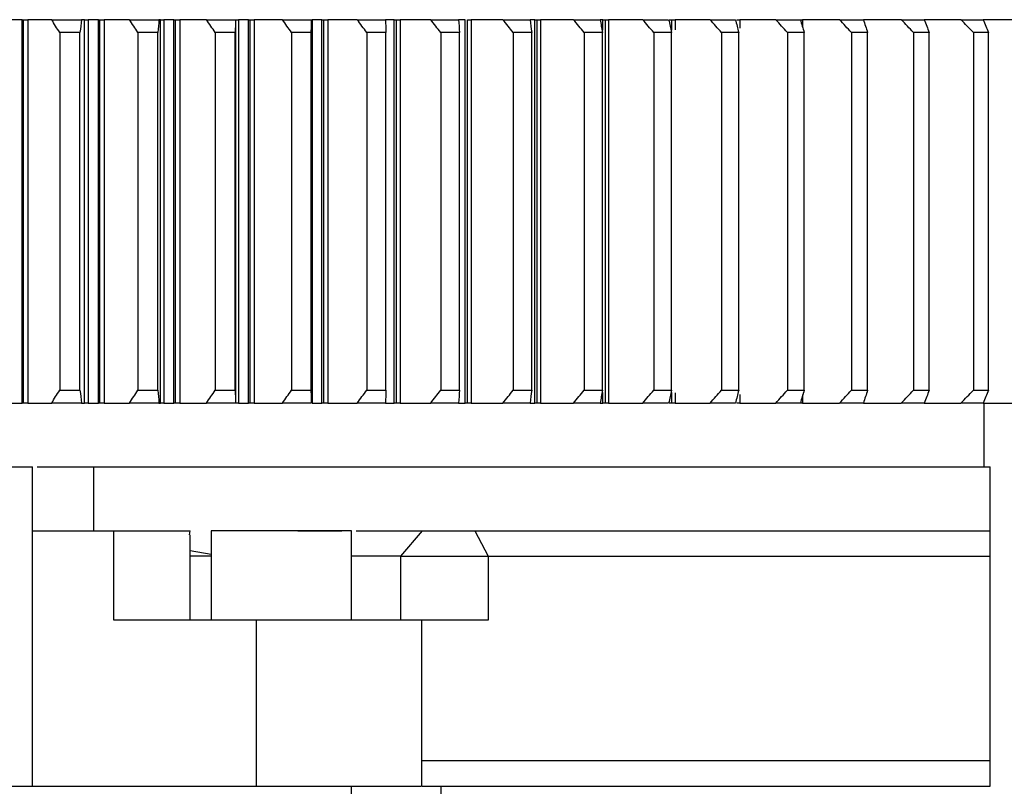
# Model space of a CAD drawing. Header units: millimetres. Extents: x 4624 to 7637, y -669 to 1387.
# Tile 36 of 84: x 5425 to 5502, y 1086 to 1146. Entities that reach past the tile are written whole.
import ezdxf

# ---------------------------------------------------------------- set-up
doc = ezdxf.new("R2010")
doc.units = ezdxf.units.MM

msp = doc.modelspace()

# ---------------------------------------------------------------- linework, layer by layer
at = {"color": 7, "linetype": 'Continuous', "lineweight": 25}
for p, q in [((5424.882, 1115.685), (5424.882, 1145.685)), ((5424.976, 1115.685), (5424.976, 1145.685)), ((5425.314, 1145.685), (5425.314, 1115.685)), ((5429.777, 1115.685), (5429.777, 1145.685)), ((5430.065, 1145.685), (5430.065, 1115.685)), ((5430.862, 1115.685), (5430.862, 1145.685)), ((5430.972, 1115.685), (5430.972, 1145.685)), ((5431.301, 1145.685), (5431.301, 1115.685)), ((5435.714, 1115.685), (5435.714, 1145.685)), ((5435.988, 1145.685), (5435.988, 1115.685)), ((5436.775, 1115.685), (5436.775, 1145.685)), ((5436.9, 1115.685), (5436.9, 1145.685)), ((5437.221, 1145.685), (5437.221, 1115.685)), ((5441.59, 1145.685), (5441.598, 1145.685)), ((5441.615, 1115.685), (5441.615, 1145.685)), ((5441.837, 1145.685), (5441.837, 1115.685)), ((5442.613, 1115.685), (5442.613, 1145.685)), ((5442.753, 1115.685), (5442.753, 1145.685)), ((5443.064, 1145.685), (5443.064, 1115.685)), ((5447.602, 1145.685), (5447.602, 1115.685)), ((5448.367, 1115.685), (5448.367, 1145.685)), ((5448.521, 1115.685), (5448.521, 1145.685)), ((5448.822, 1145.685), (5448.822, 1115.685)), ((5454.026, 1115.685), (5454.026, 1145.685)), ((5454.195, 1115.685), (5454.195, 1145.685)), ((5454.486, 1145.685), (5454.486, 1115.685)), ((5459.584, 1115.685), (5459.584, 1145.685)), ((5459.766, 1115.685), (5459.766, 1145.685)), ((5460.047, 1145.685), (5460.047, 1115.685)), ((5465.031, 1145.685), (5464.668, 1145.685)), ((5465.031, 1115.685), (5465.031, 1145.685)), ((5465.227, 1115.685), (5465.227, 1145.685)), ((5465.496, 1145.685), (5465.496, 1115.685)), ((5470.358, 1145.685), (5470.161, 1145.685)), ((5470.358, 1144.859), (5470.358, 1145.685)), ((5470.568, 1115.685), (5470.568, 1145.685)), ((5470.826, 1145.685), (5470.826, 1115.685)), ((5475.781, 1144.856), (5475.781, 1145.685)), ((5476.027, 1145.685), (5476.027, 1144.888)), ((5481.092, 1145.685), (5481.092, 1145.026)), ((5486.013, 1145.685), (5486.013, 1145.114)), ((5498.426, 1145.685), (5495.555, 1145.685)), ((5502.93, 1145.685), (5500.165, 1145.685)), ((5427.822, 1144.685), (5427.822, 1116.685)), ((5429.408, 1116.685), (5429.408, 1144.685)), ((5433.953, 1144.685), (5433.953, 1116.685)), ((5435.522, 1116.685), (5435.522, 1144.685)), ((5440.013, 1144.685), (5440.013, 1116.685)), ((5441.562, 1116.685), (5441.562, 1144.685)), ((5445.992, 1144.685), (5445.992, 1116.685)), ((5447.519, 1116.47), (5447.519, 1144.901)), ((5447.519, 1116.685), (5447.519, 1144.685)), ((5451.881, 1144.685), (5451.881, 1116.685)), ((5453.383, 1116.685), (5453.383, 1144.685)), ((5457.671, 1144.685), (5457.671, 1116.685)), ((5459.147, 1116.685), (5459.147, 1144.685)), ((5463.354, 1144.685), (5463.354, 1116.685)), ((5464.8, 1116.685), (5464.8, 1144.685)), ((5468.92, 1144.685), (5468.92, 1116.685)), ((5470.335, 1116.685), (5470.335, 1144.685)), ((5474.361, 1144.685), (5474.361, 1116.685)), ((5475.742, 1116.685), (5475.742, 1144.685)), ((5479.668, 1144.685), (5479.668, 1116.685)), ((5481.013, 1116.685), (5481.013, 1144.685)), ((5484.833, 1144.685), (5484.833, 1116.685)), ((5486.14, 1116.685), (5486.14, 1144.685)), ((5489.848, 1144.685), (5489.848, 1116.685)), ((5491.116, 1116.685), (5491.116, 1144.685)), ((5494.706, 1144.685), (5494.706, 1116.685)), ((5495.932, 1116.685), (5495.932, 1144.685)), ((5499.399, 1144.685), (5499.399, 1116.685)), ((5500.581, 1116.685), (5500.581, 1144.685)), ((5470.358, 1115.685), (5470.358, 1116.512)), ((5475.781, 1115.685), (5475.781, 1116.515)), ((5476.027, 1116.483), (5476.027, 1115.685)), ((5481.092, 1116.344), (5481.092, 1115.685)), ((5486.013, 1116.359), (5486.013, 1115.685)), ((5441.598, 1115.685), (5441.59, 1115.685)), ((5470.161, 1115.685), (5470.358, 1115.685)), ((5495.555, 1115.685), (5498.426, 1115.685)), ((5500.165, 1115.685), (5502.93, 1115.685)), ((5500.212, 1115.685), (5500.212, 1110.685)), ((5425.7, 1105.685), (5425.7, 1110.685)), ((5430.464, 1110.685), (5430.464, 1105.685)), ((5500.712, 1105.685), (5500.712, 1110.685)), ((5425.7, 1085.685), (5425.7, 1105.685)), ((5432.068, 1098.685), (5432.068, 1105.685)), ((5437.99, 1105.368), (5438.031, 1105.685)), ((5438.049, 1098.685), (5438.049, 1105.368)), ((5439.688, 1105.685), (5439.688, 1098.687)), ((5450.688, 1098.685), (5450.688, 1105.685)), ((5456.218, 1105.685), (5454.521, 1103.685)), ((5460.342, 1105.685), (5461.395, 1103.685)), ((5438.049, 1104.14), (5439.688, 1103.841)), ((5454.521, 1103.685), (5454.521, 1098.685)), ((5461.395, 1103.685), (5461.395, 1098.685)), ((5500.712, 1087.685), (5500.712, 1103.685)), ((5443.252, 1085.685), (5443.252, 1098.685)), ((5456.188, 1085.685), (5456.188, 1098.685)), ((5450.688, 1060.685), (5450.688, 1085.685)), ((5457.712, 1043.185), (5457.712, 1085.685))]:
    msp.add_line(p, q, dxfattribs=at)
for points in [[(5424.882, 1145.685), (5424.614, 1145.685), (5424.345, 1145.685), (5424.077, 1145.685)], [(5424.882, 1145.685), (5424.897, 1145.685), (5424.929, 1145.685), (5424.96, 1145.685), (5424.976, 1145.685)], [(5427.195, 1145.685), (5426.54, 1145.685), (5425.912, 1145.685), (5425.314, 1145.685)], [(5427.822, 1144.685), (5427.61, 1145.019), (5427.401, 1145.352), (5427.195, 1145.685)], [(5427.195, 1145.685), (5427.974, 1145.685), (5428.752, 1145.685), (5429.529, 1145.685)], [(5429.529, 1145.685), (5429.492, 1145.352), (5429.452, 1145.019), (5429.408, 1144.685)], [(5429.777, 1145.685), (5429.728, 1145.685), (5429.646, 1145.685), (5429.529, 1145.685)], [(5430.862, 1145.685), (5430.596, 1145.685), (5430.331, 1145.685), (5430.065, 1145.685)], [(5430.862, 1145.685), (5430.88, 1145.685), (5430.916, 1145.685), (5430.953, 1145.685), (5430.972, 1145.685)], [(5433.292, 1145.685), (5432.601, 1145.685), (5431.937, 1145.685), (5431.301, 1145.685)], [(5433.953, 1144.685), (5433.73, 1145.019), (5433.51, 1145.352), (5433.292, 1145.685)], [(5433.292, 1145.685), (5434.063, 1145.685), (5434.833, 1145.685), (5435.6, 1145.685)], [(5435.6, 1145.685), (5435.577, 1145.352), (5435.551, 1145.019), (5435.522, 1144.685)], [(5435.714, 1145.685), (5435.711, 1145.685), (5435.673, 1145.685), (5435.6, 1145.685)], [(5436.775, 1145.685), (5436.513, 1145.685), (5436.251, 1145.685), (5435.988, 1145.685)], [(5436.775, 1145.685), (5436.796, 1145.685), (5436.837, 1145.685), (5436.879, 1145.685), (5436.9, 1145.685)], [(5439.319, 1145.685), (5438.593, 1145.685), (5437.893, 1145.685), (5437.221, 1145.685)], [(5440.013, 1144.685), (5439.779, 1145.019), (5439.548, 1145.352), (5439.319, 1145.685)], [(5439.319, 1145.685), (5440.081, 1145.685), (5440.84, 1145.685), (5441.598, 1145.685)], [(5441.598, 1145.685), (5441.589, 1145.352), (5441.577, 1145.019), (5441.562, 1144.685)], [(5442.613, 1145.685), (5442.355, 1145.685), (5442.096, 1145.685), (5441.837, 1145.685)], [(5442.613, 1145.685), (5442.636, 1145.685), (5442.681, 1145.685), (5442.729, 1145.685), (5442.753, 1145.685)], [(5445.267, 1145.685), (5444.507, 1145.685), (5443.772, 1145.685), (5443.064, 1145.685)], [(5445.992, 1144.685), (5445.748, 1145.019), (5445.506, 1145.352), (5445.267, 1145.685)], [(5445.267, 1145.685), (5446.018, 1145.685), (5446.766, 1145.685), (5447.513, 1145.685)], [(5447.513, 1145.685), (5447.518, 1145.352), (5447.52, 1145.019), (5447.519, 1144.685)], [(5448.367, 1145.685), (5448.112, 1145.685), (5447.857, 1145.685), (5447.602, 1145.685)], [(5448.367, 1145.685), (5448.392, 1145.685), (5448.441, 1145.685), (5448.494, 1145.685), (5448.521, 1145.685)], [(5451.126, 1145.685), (5450.333, 1145.685), (5449.564, 1145.685), (5448.822, 1145.685)], [(5451.881, 1144.685), (5451.627, 1145.019), (5451.375, 1145.352), (5451.126, 1145.685)], [(5451.126, 1145.685), (5451.865, 1145.685), (5452.601, 1145.685), (5453.335, 1145.685)], [(5453.335, 1145.685), (5453.355, 1145.352), (5453.371, 1145.019), (5453.383, 1144.685)], [(5456.887, 1145.685), (5456.062, 1145.685), (5455.262, 1145.685), (5454.486, 1145.685)], [(5457.671, 1144.685), (5457.408, 1145.019), (5457.146, 1145.352), (5456.887, 1145.685)], [(5456.887, 1145.685), (5457.613, 1145.685), (5458.336, 1145.685), (5459.057, 1145.685)], [(5459.057, 1145.685), (5459.09, 1145.352), (5459.12, 1145.019), (5459.147, 1144.685)], [(5462.541, 1145.685), (5461.686, 1145.685), (5460.855, 1145.685), (5460.047, 1145.685)], [(5463.354, 1144.685), (5463.081, 1145.019), (5462.81, 1145.352), (5462.541, 1145.685)], [(5462.541, 1145.685), (5463.253, 1145.685), (5463.962, 1145.685), (5464.668, 1145.685)], [(5464.668, 1145.685), (5464.715, 1145.352), (5464.759, 1145.019), (5464.8, 1144.685)], [(5468.08, 1145.685), (5467.196, 1145.685), (5466.335, 1145.685), (5465.496, 1145.685)], [(5468.92, 1144.685), (5468.638, 1145.019), (5468.358, 1145.352), (5468.08, 1145.685)], [(5468.08, 1145.685), (5468.777, 1145.685), (5469.47, 1145.685), (5470.161, 1145.685)], [(5470.161, 1145.685), (5470.222, 1145.352), (5470.28, 1145.019), (5470.334, 1144.685)], [(5473.495, 1145.685), (5472.584, 1145.685), (5471.694, 1145.685), (5470.826, 1145.685)], [(5474.361, 1144.685), (5474.07, 1145.019), (5473.781, 1145.352), (5473.495, 1145.685)], [(5473.495, 1145.685), (5474.175, 1145.685), (5474.852, 1145.685), (5475.526, 1145.685)], [(5475.526, 1145.685), (5475.601, 1145.352), (5475.673, 1145.019), (5475.741, 1144.685)], [(5478.778, 1145.685), (5477.841, 1145.685), (5476.923, 1145.685), (5476.027, 1145.685)], [(5479.668, 1144.685), (5479.369, 1145.019), (5479.072, 1145.352), (5478.778, 1145.685)], [(5478.778, 1145.685), (5479.441, 1145.685), (5480.1, 1145.685), (5480.756, 1145.685)], [(5480.756, 1145.685), (5480.845, 1145.352), (5480.931, 1145.019), (5481.013, 1144.685)], [(5483.92, 1145.685), (5482.958, 1145.685), (5482.015, 1145.685), (5481.092, 1145.685)], [(5484.833, 1144.685), (5484.527, 1145.019), (5484.223, 1145.352), (5483.92, 1145.685)], [(5483.92, 1145.685), (5484.565, 1145.685), (5485.206, 1145.685), (5485.843, 1145.685)], [(5485.843, 1145.685), (5485.945, 1145.352), (5486.044, 1145.019), (5486.14, 1144.685)], [(5488.914, 1145.685), (5487.929, 1145.685), (5486.961, 1145.685), (5486.013, 1145.685)], [(5489.848, 1144.685), (5489.535, 1145.019), (5489.224, 1145.352), (5488.914, 1145.685)], [(5488.914, 1145.685), (5489.539, 1145.685), (5490.161, 1145.685), (5490.778, 1145.685)], [(5490.778, 1145.685), (5490.894, 1145.352), (5491.007, 1145.019), (5491.116, 1144.685)], [(5493.752, 1145.685), (5492.745, 1145.685), (5491.755, 1145.685), (5490.782, 1145.685)], [(5494.706, 1144.685), (5494.387, 1145.019), (5494.069, 1145.352), (5493.752, 1145.685)], [(5493.752, 1145.685), (5494.357, 1145.685), (5494.958, 1145.685), (5495.555, 1145.685)], [(5495.555, 1145.685), (5495.684, 1145.352), (5495.809, 1145.019), (5495.932, 1144.685)], [(5499.399, 1144.685), (5499.074, 1145.019), (5498.749, 1145.352), (5498.426, 1145.685)], [(5498.426, 1145.685), (5499.01, 1145.685), (5499.59, 1145.685), (5500.165, 1145.685)], [(5500.165, 1145.685), (5500.307, 1145.352), (5500.446, 1145.019), (5500.581, 1144.685)], [(5429.408, 1144.685), (5428.88, 1144.685), (5428.351, 1144.685), (5427.822, 1144.685)], [(5435.522, 1144.685), (5435, 1144.685), (5434.477, 1144.685), (5433.953, 1144.685)], [(5441.562, 1144.685), (5441.046, 1144.685), (5440.53, 1144.685), (5440.013, 1144.685)], [(5447.519, 1144.685), (5447.011, 1144.685), (5446.502, 1144.685), (5445.992, 1144.685)], [(5453.383, 1144.685), (5452.884, 1144.685), (5452.383, 1144.685), (5451.881, 1144.685)], [(5459.147, 1144.685), (5458.656, 1144.685), (5458.164, 1144.685), (5457.671, 1144.685)], [(5464.8, 1144.685), (5464.319, 1144.685), (5463.837, 1144.685), (5463.354, 1144.685)], [(5470.335, 1144.685), (5469.864, 1144.685), (5469.393, 1144.685), (5468.92, 1144.685)], [(5475.742, 1144.685), (5475.283, 1144.685), (5474.822, 1144.685), (5474.361, 1144.685)], [(5481.013, 1144.685), (5480.566, 1144.685), (5480.118, 1144.685), (5479.668, 1144.685)], [(5486.14, 1144.685), (5485.706, 1144.685), (5485.27, 1144.685), (5484.833, 1144.685)], [(5491.116, 1144.685), (5490.695, 1144.685), (5490.273, 1144.685), (5489.848, 1144.685)], [(5495.932, 1144.685), (5495.525, 1144.685), (5495.117, 1144.685), (5494.706, 1144.685)], [(5500.581, 1144.685), (5500.189, 1144.685), (5499.795, 1144.685), (5499.399, 1144.685)], [(5427.195, 1115.685), (5427.401, 1116.019), (5427.61, 1116.352), (5427.822, 1116.685)], [(5427.822, 1116.685), (5428.351, 1116.685), (5428.88, 1116.685), (5429.408, 1116.685)], [(5429.408, 1116.685), (5429.452, 1116.352), (5429.492, 1116.019), (5429.529, 1115.685)], [(5433.292, 1115.685), (5433.51, 1116.019), (5433.73, 1116.352), (5433.953, 1116.685)], [(5433.953, 1116.685), (5434.477, 1116.685), (5435, 1116.685), (5435.522, 1116.685)], [(5435.522, 1116.685), (5435.551, 1116.352), (5435.577, 1116.019), (5435.6, 1115.685)], [(5439.319, 1115.685), (5439.548, 1116.019), (5439.779, 1116.352), (5440.013, 1116.685)], [(5440.013, 1116.685), (5440.53, 1116.685), (5441.046, 1116.685), (5441.562, 1116.685)], [(5441.562, 1116.685), (5441.577, 1116.352), (5441.589, 1116.019), (5441.598, 1115.685)], [(5445.267, 1115.685), (5445.506, 1116.019), (5445.748, 1116.352), (5445.992, 1116.685)], [(5445.992, 1116.685), (5446.502, 1116.685), (5447.011, 1116.685), (5447.519, 1116.685)], [(5447.519, 1116.685), (5447.52, 1116.352), (5447.518, 1116.019), (5447.513, 1115.685)], [(5451.126, 1115.685), (5451.375, 1116.019), (5451.627, 1116.352), (5451.881, 1116.685)], [(5451.881, 1116.685), (5452.383, 1116.685), (5452.884, 1116.685), (5453.383, 1116.685)], [(5453.383, 1116.685), (5453.371, 1116.352), (5453.355, 1116.019), (5453.335, 1115.685)], [(5456.887, 1115.685), (5457.146, 1116.019), (5457.408, 1116.352), (5457.671, 1116.685)], [(5457.671, 1116.685), (5458.164, 1116.685), (5458.656, 1116.685), (5459.147, 1116.685)], [(5459.147, 1116.685), (5459.12, 1116.352), (5459.09, 1116.019), (5459.057, 1115.685)], [(5462.541, 1115.685), (5462.81, 1116.019), (5463.081, 1116.352), (5463.354, 1116.685)], [(5463.354, 1116.685), (5463.837, 1116.685), (5464.319, 1116.685), (5464.8, 1116.685)], [(5464.8, 1116.685), (5464.759, 1116.352), (5464.715, 1116.019), (5464.668, 1115.685)], [(5468.08, 1115.685), (5468.358, 1116.019), (5468.638, 1116.352), (5468.92, 1116.685)], [(5468.92, 1116.685), (5469.393, 1116.685), (5469.864, 1116.685), (5470.335, 1116.685)], [(5470.334, 1116.685), (5470.28, 1116.352), (5470.222, 1116.019), (5470.161, 1115.685)], [(5473.495, 1115.685), (5473.781, 1116.019), (5474.07, 1116.352), (5474.361, 1116.685)], [(5474.361, 1116.685), (5474.822, 1116.685), (5475.283, 1116.685), (5475.742, 1116.685)], [(5475.741, 1116.685), (5475.673, 1116.352), (5475.601, 1116.019), (5475.526, 1115.685)], [(5478.778, 1115.685), (5479.072, 1116.019), (5479.369, 1116.352), (5479.668, 1116.685)], [(5479.668, 1116.685), (5480.118, 1116.685), (5480.566, 1116.685), (5481.013, 1116.685)], [(5481.013, 1116.685), (5480.931, 1116.352), (5480.845, 1116.019), (5480.756, 1115.685)], [(5483.92, 1115.685), (5484.223, 1116.019), (5484.527, 1116.352), (5484.833, 1116.685)], [(5484.833, 1116.685), (5485.27, 1116.685), (5485.706, 1116.685), (5486.14, 1116.685)], [(5486.14, 1116.685), (5486.044, 1116.352), (5485.945, 1116.019), (5485.843, 1115.685)], [(5488.914, 1115.685), (5489.224, 1116.019), (5489.535, 1116.352), (5489.848, 1116.685)], [(5489.848, 1116.685), (5490.273, 1116.685), (5490.695, 1116.685), (5491.116, 1116.685)], [(5491.116, 1116.685), (5491.007, 1116.352), (5490.894, 1116.019), (5490.778, 1115.685)], [(5493.752, 1115.685), (5494.069, 1116.019), (5494.387, 1116.352), (5494.706, 1116.685)], [(5494.706, 1116.685), (5495.117, 1116.685), (5495.525, 1116.685), (5495.932, 1116.685)], [(5495.932, 1116.685), (5495.809, 1116.352), (5495.684, 1116.019), (5495.555, 1115.685)], [(5498.426, 1115.685), (5498.749, 1116.019), (5499.074, 1116.352), (5499.399, 1116.685)], [(5499.399, 1116.685), (5499.795, 1116.685), (5500.189, 1116.685), (5500.581, 1116.685)], [(5500.581, 1116.685), (5500.446, 1116.352), (5500.307, 1116.019), (5500.165, 1115.685)], [(5424.077, 1115.685), (5424.345, 1115.685), (5424.614, 1115.685), (5424.882, 1115.685)], [(5424.976, 1115.685), (5424.96, 1115.685), (5424.929, 1115.685), (5424.897, 1115.685), (5424.882, 1115.685)], [(5425.314, 1115.685), (5425.912, 1115.685), (5426.54, 1115.685), (5427.195, 1115.685)], [(5429.529, 1115.685), (5428.752, 1115.685), (5427.974, 1115.685), (5427.195, 1115.685)], [(5429.529, 1115.685), (5429.646, 1115.685), (5429.728, 1115.685), (5429.777, 1115.685)], [(5430.065, 1115.685), (5430.331, 1115.685), (5430.596, 1115.685), (5430.862, 1115.685)], [(5430.972, 1115.685), (5430.953, 1115.685), (5430.916, 1115.685), (5430.88, 1115.685), (5430.862, 1115.685)], [(5431.301, 1115.685), (5431.937, 1115.685), (5432.601, 1115.685), (5433.292, 1115.685)], [(5435.6, 1115.685), (5434.833, 1115.685), (5434.063, 1115.685), (5433.292, 1115.685)], [(5435.6, 1115.685), (5435.673, 1115.685), (5435.711, 1115.685), (5435.714, 1115.685)], [(5435.988, 1115.685), (5436.251, 1115.685), (5436.513, 1115.685), (5436.775, 1115.685)], [(5436.9, 1115.685), (5436.879, 1115.685), (5436.837, 1115.685), (5436.796, 1115.685), (5436.775, 1115.685)], [(5437.221, 1115.685), (5437.893, 1115.685), (5438.593, 1115.685), (5439.319, 1115.685)], [(5441.598, 1115.685), (5440.84, 1115.685), (5440.081, 1115.685), (5439.319, 1115.685)], [(5441.837, 1115.685), (5442.096, 1115.685), (5442.355, 1115.685), (5442.613, 1115.685)], [(5442.753, 1115.685), (5442.729, 1115.685), (5442.681, 1115.685), (5442.636, 1115.685), (5442.613, 1115.685)], [(5443.064, 1115.685), (5443.772, 1115.685), (5444.507, 1115.685), (5445.267, 1115.685)], [(5447.513, 1115.685), (5446.766, 1115.685), (5446.018, 1115.685), (5445.267, 1115.685)], [(5447.602, 1115.685), (5447.857, 1115.685), (5448.112, 1115.685), (5448.367, 1115.685)], [(5448.521, 1115.685), (5448.494, 1115.685), (5448.441, 1115.685), (5448.392, 1115.685), (5448.367, 1115.685)], [(5448.822, 1115.685), (5449.564, 1115.685), (5450.333, 1115.685), (5451.126, 1115.685)], [(5453.335, 1115.685), (5452.601, 1115.685), (5451.865, 1115.685), (5451.126, 1115.685)], [(5454.486, 1115.685), (5455.262, 1115.685), (5456.062, 1115.685), (5456.887, 1115.685)], [(5459.057, 1115.685), (5458.336, 1115.685), (5457.613, 1115.685), (5456.887, 1115.685)], [(5460.047, 1115.685), (5460.855, 1115.685), (5461.686, 1115.685), (5462.541, 1115.685)], [(5464.668, 1115.685), (5463.962, 1115.685), (5463.253, 1115.685), (5462.541, 1115.685)], [(5465.496, 1115.685), (5466.335, 1115.685), (5467.196, 1115.685), (5468.08, 1115.685)], [(5470.161, 1115.685), (5469.47, 1115.685), (5468.777, 1115.685), (5468.08, 1115.685)], [(5470.826, 1115.685), (5471.694, 1115.685), (5472.584, 1115.685), (5473.495, 1115.685)], [(5475.526, 1115.685), (5474.852, 1115.685), (5474.175, 1115.685), (5473.495, 1115.685)], [(5476.027, 1115.685), (5476.923, 1115.685), (5477.841, 1115.685), (5478.778, 1115.685)], [(5480.756, 1115.685), (5480.1, 1115.685), (5479.441, 1115.685), (5478.778, 1115.685)], [(5481.092, 1115.685), (5482.015, 1115.685), (5482.958, 1115.685), (5483.92, 1115.685)], [(5485.843, 1115.685), (5485.206, 1115.685), (5484.565, 1115.685), (5483.92, 1115.685)], [(5486.013, 1115.685), (5486.961, 1115.685), (5487.929, 1115.685), (5488.914, 1115.685)], [(5490.778, 1115.685), (5490.161, 1115.685), (5489.539, 1115.685), (5488.914, 1115.685)], [(5490.782, 1115.685), (5491.755, 1115.685), (5492.745, 1115.685), (5493.752, 1115.685)], [(5495.555, 1115.685), (5494.958, 1115.685), (5494.357, 1115.685), (5493.752, 1115.685)], [(5500.165, 1115.685), (5499.59, 1115.685), (5499.01, 1115.685), (5498.426, 1115.685)], [(5500.712, 1103.685), (5500.712, 1104.365), (5500.712, 1105.031), (5500.712, 1105.685)], [(5461.395, 1098.685), (5459.663, 1098.685), (5457.908, 1098.685), (5456.131, 1098.685)], [(5500.712, 1085.685), (5500.712, 1086.34), (5500.712, 1087.006), (5500.712, 1087.685)], [(5412.712, 1085.685), (5417.085, 1085.685), (5421.421, 1085.685), (5425.7, 1085.685)]]:
    msp.add_open_spline(points, degree=3, dxfattribs=at)
for points, knots in [([(5424.976, 1145.685), (5424.993, 1145.685), (5425.027, 1145.685), (5425.077, 1145.685), (5425.126, 1145.685), (5425.187, 1145.685), (5425.258, 1145.685), (5425.297, 1145.685), (5425.316, 1145.685)], [0, 0, 0, 0, 0.1248969, 0.2486185, 0.3732198, 0.5007132, 0.7508511, 1, 1, 1, 1]), ([(5429.775, 1145.685), (5429.776, 1145.685), (5429.779, 1145.685), (5429.795, 1145.685), (5429.822, 1145.685), (5429.868, 1145.685), (5429.946, 1145.685), (5430.025, 1145.685), (5430.065, 1145.685)], [0, 0, 0, 0, 0.124456, 0.247063, 0.371245, 0.5003, 0.74849, 1, 1, 1, 1]), ([(5430.972, 1145.685), (5430.993, 1145.685), (5431.037, 1145.685), (5431.1, 1145.685), (5431.17, 1145.685), (5431.244, 1145.685), (5431.283, 1145.685), (5431.303, 1145.685)], [0, 0, 0, 0, 0.166886, 0.331837, 0.499418, 0.749172, 1, 1, 1, 1]), ([(5435.713, 1145.685), (5435.713, 1145.685), (5435.714, 1145.685), (5435.728, 1145.685), (5435.752, 1145.685), (5435.796, 1145.685), (5435.871, 1145.685), (5435.949, 1145.685), (5435.988, 1145.685)], [0, 0, 0, 0, 0.124456, 0.247063, 0.371245, 0.5003, 0.74849, 1, 1, 1, 1]), ([(5436.9, 1145.685), (5436.921, 1145.685), (5436.963, 1145.685), (5437.024, 1145.685), (5437.091, 1145.685), (5437.163, 1145.685), (5437.203, 1145.685), (5437.222, 1145.685)], [0, 0, 0, 0, 0.166852, 0.331924, 0.499419, 0.749201, 1, 1, 1, 1]), ([(5441.576, 1145.685), (5441.576, 1145.685), (5441.575, 1145.685), (5441.587, 1145.685), (5441.609, 1145.685), (5441.65, 1145.685), (5441.721, 1145.685), (5441.798, 1145.685), (5441.837, 1145.685)], [0, 0, 0, 0, 0.124456, 0.247063, 0.371245, 0.5003, 0.74849, 1, 1, 1, 1]), ([(5442.753, 1145.685), (5442.773, 1145.685), (5442.813, 1145.685), (5442.872, 1145.685), (5442.937, 1145.685), (5443.006, 1145.685), (5443.046, 1145.685), (5443.066, 1145.685)], [0, 0, 0, 0, 0.1668269, 0.3320157, 0.4994274, 0.7492363, 1, 1, 1, 1]), ([(5447.455, 1145.685), (5447.468, 1145.685), (5447.506, 1145.685), (5447.563, 1145.685), (5447.602, 1145.685)], [0, 0, 0, 0, 0.3254533, 1, 1, 1, 1]), ([(5448.521, 1145.685), (5448.545, 1145.685), (5448.591, 1145.685), (5448.659, 1145.685), (5448.72, 1145.685), (5448.777, 1145.685), (5448.808, 1145.685), (5448.824, 1145.685)], [0, 0, 0, 0, 0.2077112, 0.4050128, 0.5983302, 0.7944808, 1, 1, 1, 1]), ([(5454.026, 1145.685), (5453.886, 1145.685), (5453.656, 1145.685), (5453.425, 1145.685), (5453.335, 1145.685)], [0, 0, 0, 0, 0.609294, 1, 1, 1, 1]), ([(5454.026, 1145.685), (5454.044, 1145.685), (5454.08, 1145.685), (5454.137, 1145.685), (5454.175, 1145.685), (5454.195, 1145.685)], [0, 0, 0, 0, 0.334522, 0.665478, 1, 1, 1, 1]), ([(5454.195, 1145.685), (5454.218, 1145.685), (5454.262, 1145.685), (5454.327, 1145.685), (5454.386, 1145.685), (5454.441, 1145.685), (5454.472, 1145.685), (5454.487, 1145.685)], [0, 0, 0, 0, 0.207207, 0.404848, 0.598774, 0.795171, 1, 1, 1, 1]), ([(5459.584, 1145.685), (5459.446, 1145.685), (5459.271, 1145.685), (5459.095, 1145.685), (5459.057, 1145.685)], [0, 0, 0, 0, 0.783409, 1, 1, 1, 1]), ([(5459.766, 1145.685), (5459.788, 1145.685), (5459.831, 1145.685), (5459.892, 1145.685), (5459.949, 1145.685), (5460.002, 1145.685), (5460.033, 1145.685), (5460.048, 1145.685)], [0, 0, 0, 0, 0.20675, 0.404721, 0.599221, 0.795842, 1, 1, 1, 1]), ([(5465.031, 1145.685), (5465.046, 1145.685), (5465.076, 1145.685), (5465.125, 1145.685), (5465.175, 1145.685), (5465.21, 1145.685), (5465.227, 1145.685)], [0, 0, 0, 0, 0.252106, 0.5, 0.747894, 1, 1, 1, 1]), ([(5465.227, 1145.685), (5465.247, 1145.685), (5465.288, 1145.685), (5465.346, 1145.685), (5465.401, 1145.685), (5465.452, 1145.685), (5465.482, 1145.685), (5465.497, 1145.685)], [0, 0, 0, 0, 0.2063423, 0.4046358, 0.5996761, 0.796497, 1, 1, 1, 1]), ([(5470.358, 1145.685), (5470.374, 1145.685), (5470.406, 1145.685), (5470.458, 1145.685), (5470.512, 1145.685), (5470.549, 1145.685), (5470.568, 1145.685)], [0, 0, 0, 0, 0.252449, 0.5, 0.747551, 1, 1, 1, 1]), ([(5470.568, 1145.685), (5470.587, 1145.685), (5470.626, 1145.685), (5470.681, 1145.685), (5470.733, 1145.685), (5470.783, 1145.685), (5470.812, 1145.685), (5470.827, 1145.685)], [0, 0, 0, 0, 0.205987, 0.404598, 0.600145, 0.79714, 1, 1, 1, 1]), ([(5475.558, 1145.685), (5475.575, 1145.685), (5475.609, 1145.685), (5475.664, 1145.685), (5475.722, 1145.685), (5475.761, 1145.685), (5475.781, 1145.685)], [0, 0, 0, 0, 0.252821, 0.5, 0.747179, 1, 1, 1, 1]), ([(5475.781, 1145.685), (5475.804, 1145.685), (5475.849, 1145.685), (5475.913, 1145.685), (5475.974, 1145.685), (5476.01, 1145.685), (5476.028, 1145.685)], [0, 0, 0, 0, 0.255769, 0.502551, 0.748027, 1, 1, 1, 1]), ([(5480.858, 1145.685), (5480.88, 1145.685), (5480.922, 1145.685), (5480.983, 1145.685), (5481.041, 1145.685), (5481.076, 1145.685), (5481.093, 1145.685)], [0, 0, 0, 0, 0.25558, 0.50287, 0.748696, 1, 1, 1, 1]), ([(5485.792, 1145.685), (5485.812, 1145.685), (5485.852, 1145.685), (5485.91, 1145.685), (5485.964, 1145.685), (5485.997, 1145.685), (5486.014, 1145.685)], [0, 0, 0, 0, 0.255466, 0.503253, 0.749383, 1, 1, 1, 1]), ([(5425.316, 1115.685), (5425.307, 1115.685), (5425.289, 1115.685), (5425.255, 1115.685), (5425.216, 1115.685), (5425.159, 1115.685), (5425.079, 1115.685), (5425.011, 1115.685), (5424.976, 1115.685)], [0, 0, 0, 0, 0.123263, 0.246175, 0.371051, 0.500096, 0.748309, 1, 1, 1, 1]), ([(5430.065, 1115.685), (5430.045, 1115.685), (5430.005, 1115.685), (5429.95, 1115.685), (5429.901, 1115.685), (5429.844, 1115.685), (5429.788, 1115.685), (5429.779, 1115.685), (5429.775, 1115.685)], [0, 0, 0, 0, 0.12556, 0.2488, 0.372886, 0.500921, 0.750297, 1, 1, 1, 1]), ([(5431.303, 1115.685), (5431.29, 1115.685), (5431.265, 1115.685), (5431.216, 1115.685), (5431.152, 1115.685), (5431.07, 1115.685), (5431.005, 1115.685), (5430.972, 1115.685)], [0, 0, 0, 0, 0.1657724, 0.3306759, 0.49938, 0.7478879, 1, 1, 1, 1]), ([(5435.988, 1115.685), (5435.968, 1115.685), (5435.929, 1115.685), (5435.876, 1115.685), (5435.827, 1115.685), (5435.773, 1115.685), (5435.721, 1115.685), (5435.715, 1115.685), (5435.713, 1115.685)], [0, 0, 0, 0, 0.12556, 0.2488, 0.372886, 0.500921, 0.750297, 1, 1, 1, 1]), ([(5437.222, 1115.685), (5437.21, 1115.685), (5437.184, 1115.685), (5437.136, 1115.685), (5437.074, 1115.685), (5436.995, 1115.685), (5436.932, 1115.685), (5436.9, 1115.685)], [0, 0, 0, 0, 0.1656741, 0.3306809, 0.499331, 0.747837, 1, 1, 1, 1]), ([(5441.837, 1115.685), (5441.817, 1115.685), (5441.779, 1115.685), (5441.726, 1115.685), (5441.68, 1115.685), (5441.628, 1115.685), (5441.579, 1115.685), (5441.577, 1115.685), (5441.576, 1115.685)], [0, 0, 0, 0, 0.12556, 0.2488, 0.372886, 0.500921, 0.750297, 1, 1, 1, 1]), ([(5443.066, 1115.685), (5443.053, 1115.685), (5443.028, 1115.685), (5442.981, 1115.685), (5442.92, 1115.685), (5442.844, 1115.685), (5442.783, 1115.685), (5442.753, 1115.685)], [0, 0, 0, 0, 0.165637, 0.330208, 0.497685, 0.747644, 1, 1, 1, 1]), ([(5448.824, 1115.685), (5448.808, 1115.685), (5448.777, 1115.685), (5448.72, 1115.685), (5448.659, 1115.685), (5448.591, 1115.685), (5448.545, 1115.685), (5448.521, 1115.685)], [0, 0, 0, 0, 0.205501, 0.40164, 0.594956, 0.792267, 1, 1, 1, 1]), ([(5453.335, 1115.685), (5453.456, 1115.685), (5453.686, 1115.685), (5453.916, 1115.685), (5454.026, 1115.685)], [0, 0, 0, 0, 0.521263, 1, 1, 1, 1]), ([(5454.195, 1115.685), (5454.175, 1115.685), (5454.137, 1115.685), (5454.08, 1115.685), (5454.044, 1115.685), (5454.026, 1115.685)], [0, 0, 0, 0, 0.334522, 0.665478, 1, 1, 1, 1]), ([(5454.487, 1115.685), (5454.472, 1115.685), (5454.441, 1115.685), (5454.386, 1115.685), (5454.327, 1115.685), (5454.262, 1115.685), (5454.218, 1115.685), (5454.195, 1115.685)], [0, 0, 0, 0, 0.204808, 0.401192, 0.595117, 0.792769, 1, 1, 1, 1]), ([(5459.057, 1115.685), (5459.124, 1115.685), (5459.3, 1115.685), (5459.476, 1115.685), (5459.584, 1115.685)], [0, 0, 0, 0, 0.384425, 1, 1, 1, 1]), ([(5459.766, 1115.685), (5459.745, 1115.685), (5459.703, 1115.685), (5459.641, 1115.685), (5459.603, 1115.685), (5459.584, 1115.685)], [0, 0, 0, 0, 0.334752, 0.665248, 1, 1, 1, 1]), ([(5460.048, 1115.685), (5460.033, 1115.685), (5460.002, 1115.685), (5459.949, 1115.685), (5459.892, 1115.685), (5459.831, 1115.685), (5459.788, 1115.685), (5459.766, 1115.685)], [0, 0, 0, 0, 0.204133, 0.40074, 0.595239, 0.793222, 1, 1, 1, 1]), ([(5464.668, 1115.685), (5464.683, 1115.685), (5464.804, 1115.685), (5464.925, 1115.685), (5465.031, 1115.685)], [0, 0, 0, 0, 0.123768, 1, 1, 1, 1]), ([(5465.227, 1115.685), (5465.21, 1115.685), (5465.175, 1115.685), (5465.125, 1115.685), (5465.076, 1115.685), (5465.046, 1115.685), (5465.031, 1115.685)], [0, 0, 0, 0, 0.252106, 0.5, 0.747894, 1, 1, 1, 1]), ([(5465.497, 1115.685), (5465.482, 1115.685), (5465.452, 1115.685), (5465.401, 1115.685), (5465.346, 1115.685), (5465.288, 1115.685), (5465.247, 1115.685), (5465.227, 1115.685)], [0, 0, 0, 0, 0.203475, 0.400279, 0.595317, 0.793626, 1, 1, 1, 1]), ([(5470.568, 1115.685), (5470.549, 1115.685), (5470.512, 1115.685), (5470.458, 1115.685), (5470.406, 1115.685), (5470.374, 1115.685), (5470.358, 1115.685)], [0, 0, 0, 0, 0.252449, 0.5, 0.747551, 1, 1, 1, 1]), ([(5470.827, 1115.685), (5470.812, 1115.685), (5470.783, 1115.685), (5470.733, 1115.685), (5470.681, 1115.685), (5470.626, 1115.685), (5470.587, 1115.685), (5470.568, 1115.685)], [0, 0, 0, 0, 0.202827, 0.399803, 0.595348, 0.793976, 1, 1, 1, 1]), ([(5475.781, 1115.685), (5475.761, 1115.685), (5475.722, 1115.685), (5475.664, 1115.685), (5475.609, 1115.685), (5475.575, 1115.685), (5475.558, 1115.685)], [0, 0, 0, 0, 0.252821, 0.5, 0.747179, 1, 1, 1, 1]), ([(5476.028, 1115.685), (5476.01, 1115.685), (5475.974, 1115.685), (5475.913, 1115.685), (5475.849, 1115.685), (5475.804, 1115.685), (5475.781, 1115.685)], [0, 0, 0, 0, 0.251973, 0.497449, 0.744231, 1, 1, 1, 1]), ([(5481.093, 1115.685), (5481.076, 1115.685), (5481.041, 1115.685), (5480.983, 1115.685), (5480.922, 1115.685), (5480.88, 1115.685), (5480.858, 1115.685)], [0, 0, 0, 0, 0.251304, 0.49713, 0.74442, 1, 1, 1, 1]), ([(5486.014, 1115.685), (5485.997, 1115.685), (5485.964, 1115.685), (5485.91, 1115.685), (5485.852, 1115.685), (5485.812, 1115.685), (5485.792, 1115.685)], [0, 0, 0, 0, 0.250617, 0.496747, 0.744534, 1, 1, 1, 1]), ([(5412.712, 1110.685), (5413.109, 1110.685), (5413.905, 1110.685), (5415.095, 1110.685), (5416.283, 1110.685), (5417.468, 1110.685), (5418.651, 1110.685), (5419.832, 1110.685), (5421.01, 1110.685), (5422.186, 1110.685), (5423.36, 1110.685), (5424.532, 1110.685), (5425.31, 1110.685), (5425.7, 1110.685)], [0, 0, 0, 0, 0.09096, 0.18189, 0.272795, 0.363684, 0.454563, 0.545437, 0.636316, 0.727205, 0.81811, 0.90904, 1, 1, 1, 1]), ([(5426.05, 1110.685), (5426.517, 1110.685), (5427.716, 1110.685), (5429.423, 1110.685), (5430.464, 1110.685)], [0, 0, 0, 0, 0.390123, 1, 1, 1, 1]), ([(5430.464, 1110.685), (5430.811, 1110.685), (5431.505, 1110.685), (5432.541, 1110.685), (5433.573, 1110.685), (5434.602, 1110.685), (5435.627, 1110.685), (5436.648, 1110.685), (5437.665, 1110.685), (5438.678, 1110.685), (5439.688, 1110.685), (5440.694, 1110.685), (5443.197, 1110.685), (5447.148, 1110.685), (5452.438, 1110.685), (5457.576, 1110.685), (5462.546, 1110.685), (5467.339, 1110.685), (5471.943, 1110.685), (5476.347, 1110.685), (5480.54, 1110.685), (5484.513, 1110.685), (5488.255, 1110.685), (5491.759, 1110.685), (5494.292, 1110.685), (5496.007, 1110.685), (5497.007, 1110.685), (5497.978, 1110.685), (5498.92, 1110.685), (5499.834, 1110.685), (5500.419, 1110.685), (5500.712, 1110.685)], [0, 0, 0, 0, 0.0113698, 0.0227359, 0.0340991, 0.0454603, 0.0568205, 0.0681805, 0.0795412, 0.0909035, 0.1022683, 0.1136366, 0.1250091, 0.1874995, 0.2500062, 0.3124966, 0.3750033, 0.4374937, 0.5000005, 0.5624908, 0.6249976, 0.687488, 0.7499947, 0.8124851, 0.8749919, 0.8958334, 0.9166649, 0.9374918, 0.9583196, 0.9791539, 1, 1, 1, 1]), ([(5425.7, 1105.685), (5425.767, 1105.685), (5425.901, 1105.685), (5426.112, 1105.685), (5426.328, 1105.685), (5426.551, 1105.685), (5426.781, 1105.685), (5427.174, 1105.685), (5427.752, 1105.685), (5428.542, 1105.685), (5429.376, 1105.685), (5430.148, 1105.685), (5430.844, 1105.685), (5431.45, 1105.685), (5431.862, 1105.685), (5432.068, 1105.685)], [0, 0, 0, 0, 0.041701, 0.083344, 0.124966, 0.166599, 0.208279, 0.25004, 0.374918, 0.500012, 0.62489, 0.749984, 0.833321, 0.916567, 1, 1, 1, 1]), ([(5432.068, 1105.685), (5432.137, 1105.685), (5432.275, 1105.685), (5432.483, 1105.685), (5432.692, 1105.685), (5432.903, 1105.685), (5433.218, 1105.685), (5433.639, 1105.685), (5434.157, 1105.685), (5434.664, 1105.685), (5435.315, 1105.685), (5436.072, 1105.685), (5436.718, 1105.685), (5437.15, 1105.685), (5437.429, 1105.685), (5437.66, 1105.685), (5437.82, 1105.685), (5437.926, 1105.685), (5437.994, 1105.685), (5438.018, 1105.685), (5438.031, 1105.685)], [0, 0, 0, 0, 0.025025, 0.050003, 0.074978, 0.099994, 0.125097, 0.187562, 0.250115, 0.312526, 0.375147, 0.500008, 0.624856, 0.687397, 0.749898, 0.812318, 0.874932, 0.916613, 0.958233, 1, 1, 1, 1]), ([(5450.688, 1105.685), (5450.688, 1105.685), (5450.545, 1105.685), (5449.994, 1105.685), (5449.586, 1105.685), (5448.568, 1105.685), (5447.958, 1105.685), (5446.627, 1105.685), (5445.908, 1105.685), (5444.468, 1105.685), (5443.748, 1105.685), (5442.418, 1105.685), (5441.808, 1105.685), (5440.79, 1105.685), (5440.382, 1105.685), (5439.831, 1105.685), (5439.688, 1105.685), (5439.688, 1105.685)], [0, 0, 0, 0, 0.125, 0.125, 0.25, 0.25, 0.375, 0.375, 0.5, 0.5, 0.625, 0.625, 0.75, 0.75, 0.875, 0.875, 1, 1, 1, 1]), ([(5446.482, 1105.685), (5447.477, 1105.685), (5448.68, 1105.685), (5449.752, 1105.685), (5449.937, 1105.685)], [0, 0, 0, 0, 0.82685, 1, 1, 1, 1]), ([(5451.038, 1105.685), (5451.381, 1105.685), (5452.628, 1105.685), (5454.47, 1105.685), (5455.635, 1105.685), (5456.218, 1105.685)], [0, 0, 0, 0, 0.159459, 0.57973, 1, 1, 1, 1]), ([(5456.218, 1105.685), (5456.248, 1105.685), (5456.309, 1105.685), (5456.41, 1105.685), (5456.518, 1105.685), (5456.632, 1105.685), (5456.753, 1105.685), (5456.881, 1105.685), (5457.127, 1105.685), (5457.517, 1105.685), (5458.076, 1105.685), (5458.662, 1105.685), (5459.154, 1105.685), (5459.537, 1105.685), (5459.817, 1105.685), (5460.087, 1105.685), (5460.257, 1105.685), (5460.342, 1105.685)], [0, 0, 0, 0, 0.035983, 0.071699, 0.107257, 0.142773, 0.17836, 0.214131, 0.250197, 0.374943, 0.500029, 0.624775, 0.749862, 0.812638, 0.874846, 0.937097, 1, 1, 1, 1]), ([(5460.342, 1105.685), (5460.672, 1105.685), (5461.331, 1105.685), (5462.314, 1105.685), (5463.291, 1105.685), (5464.263, 1105.685), (5465.229, 1105.685), (5466.19, 1105.685), (5467.144, 1105.685), (5468.094, 1105.685), (5469.038, 1105.685), (5469.976, 1105.685), (5470.908, 1105.685), (5473.379, 1105.685), (5477.302, 1105.685), (5482.504, 1105.685), (5487.464, 1105.685), (5491.123, 1105.685), (5493.637, 1105.685), (5495.115, 1105.685), (5496.562, 1105.685), (5497.978, 1105.685), (5499.365, 1105.685), (5500.263, 1105.685), (5500.712, 1105.685)], [0, 0, 0, 0, 0.0208459, 0.0416848, 0.0625181, 0.0833473, 0.104174, 0.1249996, 0.1458256, 0.1666535, 0.1874847, 0.2083208, 0.2291633, 0.2500135, 0.374993, 0.5000011, 0.6249806, 0.7499887, 0.7916731, 0.8333353, 0.8749872, 0.9166407, 0.9583077, 1, 1, 1, 1]), ([(5439.688, 1103.685), (5439.111, 1103.685), (5438.507, 1103.685), (5438.068, 1103.685), (5438.049, 1103.685)], [0, 0, 0, 0, 0.956131, 1, 1, 1, 1]), ([(5454.521, 1103.685), (5453.977, 1103.685), (5452.929, 1103.685), (5451.416, 1103.685), (5450.688, 1103.685)], [0, 0, 0, 0, 0.51892, 1, 1, 1, 1]), ([(5454.521, 1103.685), (5454.867, 1103.685), (5455.322, 1103.685), (5456.384, 1103.685), (5456.99, 1103.685), (5458.262, 1103.685), (5458.927, 1103.685), (5460.216, 1103.685), (5460.839, 1103.685), (5461.395, 1103.685)], [0, 0, 0, 0, 0.25, 0.25, 0.5, 0.5, 0.75, 0.75, 1, 1, 1, 1]), ([(5461.395, 1103.685), (5469.034, 1103.685), (5476.217, 1103.685), (5489.404, 1103.685), (5495.408, 1103.685), (5500.712, 1103.685)], [0, 0, 0, 0, 0.5, 0.5, 1, 1, 1, 1]), ([(5443.252, 1098.685), (5442.644, 1098.685), (5441.909, 1098.685), (5440.246, 1098.685), (5439.317, 1098.685), (5437.345, 1098.685), (5436.301, 1098.685), (5434.183, 1098.685), (5433.111, 1098.685), (5432.068, 1098.685)], [0, 0, 0, 0, 0.25, 0.25, 0.5, 0.5, 0.75, 0.75, 1, 1, 1, 1]), ([(5456.116, 1098.685), (5456.126, 1098.685), (5456.155, 1098.685), (5455.555, 1098.685), (5454.403, 1098.685), (5452.733, 1098.685), (5450.669, 1098.685), (5448.314, 1098.685), (5445.785, 1098.685), (5444.096, 1098.685), (5443.252, 1098.685)], [0, 0, 0, 0, 0.074163, 0.206426, 0.338688, 0.47095, 0.603213, 0.735475, 0.867738, 1, 1, 1, 1]), ([(5500.712, 1087.685), (5494.807, 1087.685), (5488.033, 1087.685), (5473.059, 1087.685), (5464.858, 1087.685), (5456.131, 1087.685)], [0, 0, 0, 0, 0.5, 0.5, 1, 1, 1, 1]), ([(5425.7, 1085.685), (5426.235, 1085.685), (5426.847, 1085.685), (5428.19, 1085.685), (5428.922, 1085.685), (5430.467, 1085.685), (5431.28, 1085.685), (5432.943, 1085.685), (5433.794, 1085.685), (5435.488, 1085.685), (5436.331, 1085.685), (5437.965, 1085.685), (5438.756, 1085.685), (5440.244, 1085.685), (5440.94, 1085.685), (5442.202, 1085.685), (5442.768, 1085.685), (5443.252, 1085.685)], [0, 0, 0, 0, 0.125, 0.125, 0.25, 0.25, 0.375, 0.375, 0.5, 0.5, 0.625, 0.625, 0.75, 0.75, 0.875, 0.875, 1, 1, 1, 1]), ([(5443.252, 1085.685), (5444.185, 1085.685), (5446.051, 1085.685), (5448.828, 1085.685), (5451.359, 1085.685), (5453.498, 1085.685), (5455.079, 1085.685), (5456.042, 1085.685), (5456.111, 1085.685), (5456.143, 1085.685)], [0, 0, 0, 0, 0.1459551, 0.2919102, 0.4378654, 0.5838205, 0.7297756, 0.8757307, 1, 1, 1, 1]), ([(5456.188, 1085.685), (5458.956, 1085.685), (5464.65, 1085.685), (5472.757, 1085.685), (5480.581, 1085.685), (5487.876, 1085.685), (5494.67, 1085.685), (5498.698, 1085.685), (5500.712, 1085.685)], [0, 0, 0, 0, 0.159102, 0.327282, 0.495461, 0.663641, 0.83182, 1, 1, 1, 1])]:
    msp.add_open_spline(points, degree=3, knots=knots, dxfattribs=at)

doc.saveas('drawing.dxf')
